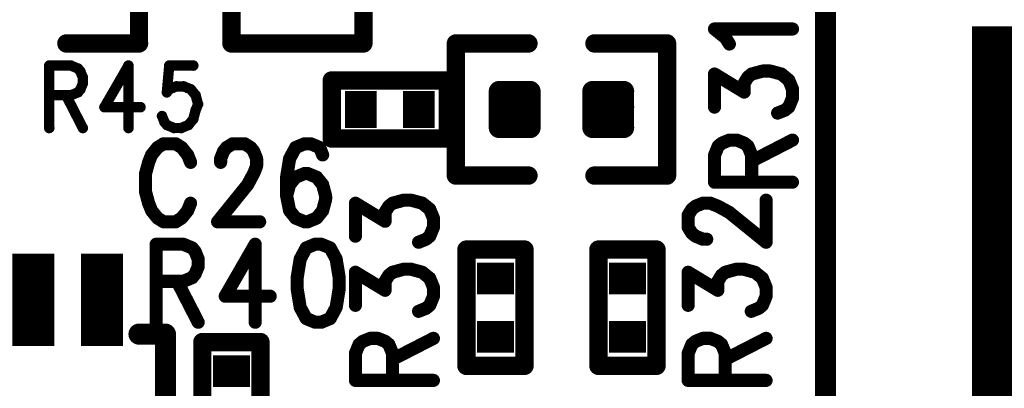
# Model space of a CAD drawing. Extents: x 2 to 38, y 2.4 to 29.6.
# Tile 58 of 93: x 16.731 to 18.455, y 18.021 to 18.665. Entities that reach past the tile are written whole.
import ezdxf

# ---------------------------------------------------------------- set-up
doc = ezdxf.new("R2010")
doc.units = 0
doc.layers.get('0').update_dxf_attribs({"linetype": 'CONTINUOUS'})
doc.layers.add('adt001026', color=1, linetype='CONTINUOUS')

# ---------------------------------------------------------------- blocks, each defined once
blk = doc.blocks.new('D11')
at = {"const_width": 0.0115}
blk.add_lwpolyline([(-0.00575, 0, 1), (0.00575, 0, 1)], format="xyb", close=True, dxfattribs=at)
blk = doc.blocks.new('D13')
at = {"const_width": 0.0185}
blk.add_lwpolyline([(-0.00925, 0, 1), (0.00925, 0, 1)], format="xyb", close=True, dxfattribs=at)
blk = doc.blocks.new('D14')
at = {"const_width": 0.01815}
blk.add_lwpolyline([(-0.009075, 0, 1), (0.009075, 0, 1)], format="xyb", close=True, dxfattribs=at)
blk = doc.blocks.new('D15')
at = {"const_width": 0.0161}
blk.add_lwpolyline([(-0.00805, 0, 1), (0.00805, 0, 1)], format="xyb", close=True, dxfattribs=at)
blk = doc.blocks.new('D19')
at = {"const_width": 0.00925}
blk.add_lwpolyline([(-0.004625, 0, 1), (0.004625, 0, 1)], format="xyb", close=True, dxfattribs=at)
blk = doc.blocks.new('D25')
at = {"const_width": 0.0554}
blk.add_lwpolyline([(-0.0323, 0), (0.0323, 0)], dxfattribs=at)
blk = doc.blocks.new('D26')
at = {"const_width": 0.0646}
blk.add_lwpolyline([(-0.0277, 0), (0.0277, 0)], dxfattribs=at)
blk = doc.blocks.new('D40')
at = {"const_width": 0.1617}
blk.add_lwpolyline([(-0.03695, 0), (0.03695, 0)], dxfattribs=at)
blk = doc.blocks.new('D42')
at = {"const_width": 1.0031}
blk.add_lwpolyline([(-0.18255, 0), (0.18255, 0)], dxfattribs=at)

msp = doc.modelspace()

# ---------------------------------------------------------------- linework, layer by layer
at = {"layer": 'adt001026', "color": 1}
for points, const_width in [([(18.1421, 17.9997), (18.1421, 20.0339)], 0.037), ([(16.9401, 18.6238), (16.9401, 18.855)], 0.032), ([(17.1019, 18.751), (17.1019, 18.6238)], 0.032), ([(17.333, 18.6238), (17.333, 18.751)], 0.032), ([(17.9673, 18.6333), (17.9478, 18.6491)], 0.023), ([(17.9478, 18.6491), (18.0843, 18.6491)], 0.023), ([(16.8129, 18.6238), (16.9401, 18.6238)], 0.032), ([(17.1019, 18.6238), (17.333, 18.6238)], 0.032), ([(17.4949, 18.3927), (17.4949, 18.6238)], 0.032), ([(17.4949, 18.6238), (17.622, 18.6238)], 0.032), ([(17.8647, 18.6238), (17.7376, 18.6238)], 0.032), ([(17.8647, 18.3927), (17.8647, 18.6238)], 0.032), ([(17.9738, 18.6228), (17.9673, 18.6333)], 0.023), ([(16.7829, 18.5851), (16.7829, 18.4759)], 0.018), ([(16.7829, 18.5851), (16.8207, 18.5851)], 0.018), ([(16.8207, 18.5851), (16.8333, 18.5799)], 0.018), ([(16.8333, 18.5799), (16.8375, 18.5747)], 0.018), ([(16.9216, 18.5851), (16.8795, 18.5123)], 0.018), ([(16.9216, 18.5851), (16.9216, 18.4759)], 0.018), ([(16.993, 18.5851), (16.9888, 18.5383)], 0.018), ([(17.0351, 18.5851), (16.993, 18.5851)], 0.018), ([(18.0128, 18.5703), (18.0323, 18.5755)], 0.023), ([(18.0323, 18.5755), (18.0453, 18.5755)], 0.023), ([(18.0453, 18.5755), (18.0648, 18.5703)], 0.023), ([(16.8375, 18.5747), (16.8417, 18.5643)], 0.018), ([(16.8417, 18.5643), (16.8417, 18.5539)], 0.018), ([(17.2776, 18.4574), (17.2776, 18.5591)], 0.032), ([(17.2776, 18.5591), (17.481, 18.5591)], 0.032), ([(17.481, 18.5591), (17.481, 18.4574)], 0.032), ([(17.9478, 18.5125), (17.9478, 18.5703)], 0.023), ([(17.9478, 18.5703), (17.9998, 18.5387)], 0.023), ([(17.9998, 18.5545), (18.0063, 18.565)], 0.023), ([(18.0063, 18.565), (18.0128, 18.5703)], 0.023), ([(18.0648, 18.5703), (18.0778, 18.5597)], 0.023), ([(18.0778, 18.5597), (18.0843, 18.544)], 0.023), ([(16.8375, 18.5435), (16.8333, 18.5383)], 0.018), ([(16.8417, 18.5539), (16.8375, 18.5435)], 0.018), ([(16.9888, 18.5383), (16.993, 18.5435)], 0.018), ([(16.993, 18.5435), (17.0056, 18.5487)], 0.018), ([(17.0056, 18.5487), (17.0182, 18.5487)], 0.018), ([(17.0182, 18.5487), (17.0309, 18.5435)], 0.018), ([(17.0309, 18.5435), (17.0392, 18.5331)], 0.018), ([(17.5706, 18.5401), (17.6252, 18.5401)], 0.036), ([(17.5706, 18.4764), (17.5706, 18.5401)], 0.036), ([(17.6015, 18.4764), (17.6015, 18.5401)], 0.036), ([(17.6252, 18.5401), (17.6252, 18.4764)], 0.036), ([(17.7344, 18.5401), (17.789, 18.5401)], 0.036), ([(17.7344, 18.4764), (17.7344, 18.5401)], 0.036), ([(17.7471, 18.4764), (17.7471, 18.5401)], 0.036), ([(17.7835, 18.4764), (17.7835, 18.5401)], 0.036), ([(17.789, 18.5401), (17.789, 18.4764)], 0.036), ([(17.9998, 18.5387), (17.9998, 18.5545)], 0.023), ([(18.0843, 18.544), (18.0843, 18.5282)], 0.023), ([(16.8207, 18.5331), (16.7829, 18.5331)], 0.018), ([(16.8123, 18.5331), (16.8417, 18.4759)], 0.018), ([(16.8333, 18.5383), (16.8207, 18.5331)], 0.018), ([(17.0392, 18.5331), (17.0435, 18.5175)], 0.018), ([(18.0843, 18.5282), (18.0778, 18.5125)], 0.023), ([(16.8795, 18.5123), (16.9426, 18.5123)], 0.018), ([(17.0435, 18.5175), (17.0392, 18.5071)], 0.018), ([(17.5706, 18.5128), (17.6252, 18.5128)], 0.036), ([(17.7344, 18.5128), (17.789, 18.5128)], 0.036), ([(18.0713, 18.5072), (18.0583, 18.502)], 0.023), ([(18.0778, 18.5125), (18.0713, 18.5072)], 0.023), ([(16.9846, 18.4863), (16.9804, 18.4967)], 0.018), ([(17.0351, 18.4915), (17.0266, 18.4811)], 0.018), ([(17.0392, 18.5071), (17.0351, 18.4915)], 0.018), ([(16.9888, 18.4811), (16.9846, 18.4863)], 0.018), ([(17.0014, 18.4759), (16.9888, 18.4811)], 0.018), ([(17.014, 18.4759), (17.0014, 18.4759)], 0.018), ([(17.0266, 18.4811), (17.014, 18.4759)], 0.018), ([(17.6252, 18.4764), (17.5706, 18.4764)], 0.036), ([(17.5706, 18.4764), (17.6252, 18.4764)], 0.036), ([(17.789, 18.4764), (17.7344, 18.4764)], 0.036), ([(17.7344, 18.4764), (17.789, 18.4764)], 0.036), ([(17.481, 18.4574), (17.2776, 18.4574)], 0.032), ([(17.9608, 18.4494), (17.9738, 18.4547)], 0.023), ([(17.9738, 18.4547), (17.9868, 18.4547)], 0.023), ([(17.9868, 18.4547), (17.9998, 18.4494)], 0.023), ([(18.0128, 18.4179), (18.0843, 18.4547)], 0.023), ([(16.9726, 18.4418), (16.9621, 18.4288)], 0.023), ([(16.9831, 18.4483), (16.9726, 18.4418)], 0.023), ([(17.0042, 18.4483), (16.9831, 18.4483)], 0.023), ([(17.0147, 18.4418), (17.0042, 18.4483)], 0.023), ([(17.0252, 18.4288), (17.0147, 18.4418)], 0.023), ([(17.0882, 18.4353), (17.0935, 18.4418)], 0.023), ([(17.0935, 18.4418), (17.104, 18.4483)], 0.023), ([(17.104, 18.4483), (17.125, 18.4483)], 0.023), ([(17.125, 18.4483), (17.1355, 18.4418)], 0.023), ([(17.1355, 18.4418), (17.1408, 18.4353)], 0.023), ([(17.2143, 18.4418), (17.2038, 18.4223)], 0.023), ([(17.2301, 18.4483), (17.2143, 18.4418)], 0.023), ([(17.2406, 18.4483), (17.2301, 18.4483)], 0.023), ([(17.2563, 18.4418), (17.2406, 18.4483)], 0.023), ([(17.2616, 18.4288), (17.2563, 18.4418)], 0.023), ([(17.9478, 18.4284), (17.9543, 18.4442)], 0.023), ([(17.9543, 18.4442), (17.9608, 18.4494)], 0.023), ([(17.9998, 18.4494), (18.0063, 18.4442)], 0.023), ([(18.0063, 18.4442), (18.0128, 18.4284)], 0.023), ([(16.9621, 18.4288), (16.9569, 18.4158)], 0.023), ([(17.0304, 18.4158), (17.0252, 18.4288)], 0.023), ([(17.083, 18.4223), (17.0882, 18.4353)], 0.023), ([(17.083, 18.4158), (17.083, 18.4223)], 0.023), ([(17.1408, 18.4353), (17.146, 18.4223)], 0.023), ([(17.146, 18.4223), (17.146, 18.4093)], 0.023), ([(17.2038, 18.4223), (17.1985, 18.3898)], 0.023), ([(17.9478, 18.3811), (17.9478, 18.4284)], 0.023), ([(18.0128, 18.4284), (18.0128, 18.3811)], 0.023), ([(16.9569, 18.4158), (16.9516, 18.3963)], 0.023), ([(17.146, 18.4093), (17.1408, 18.3963)], 0.023), ([(16.9516, 18.3963), (16.9516, 18.3638)], 0.023), ([(17.1408, 18.3963), (17.1303, 18.3768)], 0.023), ([(17.1985, 18.3898), (17.1985, 18.3573)], 0.023), ([(17.2143, 18.3898), (17.2038, 18.3768)], 0.023), ([(17.2301, 18.3963), (17.2143, 18.3898)], 0.023), ([(17.2353, 18.3963), (17.2301, 18.3963)], 0.023), ([(17.2511, 18.3898), (17.2353, 18.3963)], 0.023), ([(17.2616, 18.3768), (17.2511, 18.3898)], 0.023), ([(17.622, 18.3927), (17.4949, 18.3927)], 0.032), ([(17.7376, 18.3927), (17.8647, 18.3927)], 0.032), ([(17.1303, 18.3768), (17.0777, 18.3118)], 0.023), ([(17.2038, 18.3768), (17.1985, 18.3573)], 0.023), ([(17.2668, 18.3573), (17.2616, 18.3768)], 0.023), ([(17.9478, 18.3811), (18.0843, 18.3811)], 0.023), ([(16.9516, 18.3638), (16.9569, 18.3443)], 0.023), ([(17.1985, 18.3573), (17.2038, 18.3313)], 0.023), ([(17.2616, 18.3313), (17.2668, 18.3508)], 0.023), ([(17.2668, 18.3508), (17.2668, 18.3573)], 0.023), ([(16.9569, 18.3443), (16.9621, 18.3313)], 0.023), ([(17.0252, 18.3313), (17.0304, 18.3443)], 0.023), ([(17.319, 18.2866), (17.319, 18.3443)], 0.023), ([(17.319, 18.3443), (17.371, 18.3128)], 0.023), ([(17.371, 18.3286), (17.3775, 18.3391)], 0.023), ([(17.3775, 18.3391), (17.384, 18.3443)], 0.023), ([(17.384, 18.3443), (17.4035, 18.3496)], 0.023), ([(17.4035, 18.3496), (17.4165, 18.3496)], 0.023), ([(17.4165, 18.3496), (17.4361, 18.3443)], 0.023), ([(17.4361, 18.3443), (17.4491, 18.3338)], 0.023), ([(17.4491, 18.3338), (17.4556, 18.3181)], 0.023), ([(17.9016, 18.3233), (17.9081, 18.3338)], 0.023), ([(17.9081, 18.3338), (17.9146, 18.3391)], 0.023), ([(17.9146, 18.3391), (17.9276, 18.3443)], 0.023), ([(17.9276, 18.3443), (17.9406, 18.3443)], 0.023), ([(17.9406, 18.3443), (17.9536, 18.3391)], 0.023), ([(17.9536, 18.3391), (17.9731, 18.3286)], 0.023), ([(18.0381, 18.276), (18.0381, 18.3496)], 0.023), ([(16.9621, 18.3313), (16.9726, 18.3183)], 0.023), ([(16.9726, 18.3183), (16.9831, 18.3118)], 0.023), ([(17.0042, 18.3118), (17.0147, 18.3183)], 0.023), ([(17.0147, 18.3183), (17.0252, 18.3313)], 0.023), ([(17.2038, 18.3313), (17.2143, 18.3183)], 0.023), ([(17.2143, 18.3183), (17.2301, 18.3118)], 0.023), ([(17.2353, 18.3118), (17.2511, 18.3183)], 0.023), ([(17.2511, 18.3183), (17.2616, 18.3313)], 0.023), ([(17.371, 18.3128), (17.371, 18.3286)], 0.023), ([(17.4556, 18.3181), (17.4556, 18.3023)], 0.023), ([(17.9016, 18.3023), (17.9016, 18.3233)], 0.023), ([(17.9731, 18.3286), (18.0381, 18.276)], 0.023), ([(16.9831, 18.3118), (17.0042, 18.3118)], 0.023), ([(17.0777, 18.3118), (17.1513, 18.3118)], 0.023), ([(17.2301, 18.3118), (17.2353, 18.3118)], 0.023), ([(17.4556, 18.3023), (17.4491, 18.2866)], 0.023), ([(17.9081, 18.2918), (17.9016, 18.3023)], 0.023), ([(17.4426, 18.2813), (17.4296, 18.276)], 0.023), ([(17.4491, 18.2866), (17.4426, 18.2813)], 0.023), ([(17.9146, 18.2866), (17.9081, 18.2918)], 0.023), ([(17.9276, 18.2813), (17.9146, 18.2866)], 0.023), ([(17.9341, 18.2813), (17.9276, 18.2813)], 0.023), ([(16.9701, 18.2726), (16.9701, 18.1361)], 0.023), ([(16.9701, 18.2726), (17.0174, 18.2726)], 0.023), ([(17.0174, 18.2726), (17.0332, 18.2661)], 0.023), ([(17.0332, 18.2661), (17.0384, 18.2596)], 0.023), ([(17.1435, 18.2726), (17.091, 18.1816)], 0.023), ([(17.1435, 18.2726), (17.1435, 18.1361)], 0.023), ([(17.2328, 18.2661), (17.2223, 18.2466)], 0.023), ([(17.2486, 18.2726), (17.2328, 18.2661)], 0.023), ([(17.2591, 18.2726), (17.2486, 18.2726)], 0.023), ([(17.2748, 18.2661), (17.2591, 18.2726)], 0.023), ([(17.2853, 18.2466), (17.2748, 18.2661)], 0.023), ([(17.5134, 18.0598), (17.5134, 18.2632)], 0.032), ([(17.5134, 18.2632), (17.6151, 18.2632)], 0.032), ([(17.6151, 18.2632), (17.6151, 18.0598)], 0.032), ([(17.7445, 18.0598), (17.7445, 18.2632)], 0.032), ([(17.7445, 18.2632), (17.8462, 18.2632)], 0.032), ([(17.8462, 18.2632), (17.8462, 18.0598)], 0.032), ([(17.0384, 18.2596), (17.0437, 18.2466)], 0.023), ([(17.0437, 18.2466), (17.0437, 18.2336)], 0.023), ([(17.2223, 18.2466), (17.217, 18.2141)], 0.023), ([(17.2906, 18.2141), (17.2853, 18.2466)], 0.023), ([(17.0437, 18.2336), (17.0384, 18.2206)], 0.023), ([(17.0332, 18.2141), (17.0174, 18.2076)], 0.023), ([(17.0384, 18.2206), (17.0332, 18.2141)], 0.023), ([(17.217, 18.2141), (17.217, 18.1946)], 0.023), ([(17.2906, 18.1946), (17.2906, 18.2141)], 0.023), ([(17.319, 18.1657), (17.319, 18.2235)], 0.023), ([(17.319, 18.2235), (17.371, 18.192)], 0.023), ([(17.371, 18.2078), (17.3775, 18.2183)], 0.023), ([(17.3775, 18.2183), (17.384, 18.2235)], 0.023), ([(17.384, 18.2235), (17.4035, 18.2288)], 0.023), ([(17.4035, 18.2288), (17.4165, 18.2288)], 0.023), ([(17.4165, 18.2288), (17.4361, 18.2235)], 0.023), ([(17.4361, 18.2235), (17.4491, 18.213)], 0.023), ([(17.4491, 18.213), (17.4556, 18.1972)], 0.023), ([(17.9016, 18.1657), (17.9016, 18.2235)], 0.023), ([(17.9016, 18.2235), (17.9536, 18.192)], 0.023), ([(17.9536, 18.2078), (17.9601, 18.2183)], 0.023), ([(17.9601, 18.2183), (17.9666, 18.2235)], 0.023), ([(17.9666, 18.2235), (17.9861, 18.2288)], 0.023), ([(17.9861, 18.2288), (17.9991, 18.2288)], 0.023), ([(17.9991, 18.2288), (18.0186, 18.2235)], 0.023), ([(18.0186, 18.2235), (18.0316, 18.213)], 0.023), ([(18.0316, 18.213), (18.0381, 18.1972)], 0.023), ([(17.0174, 18.2076), (16.9701, 18.2076)], 0.023), ([(17.0069, 18.2076), (17.0437, 18.1361)], 0.023), ([(17.217, 18.1946), (17.2223, 18.1621)], 0.023), ([(17.2853, 18.1621), (17.2906, 18.1946)], 0.023), ([(17.371, 18.192), (17.371, 18.2078)], 0.023), ([(17.4556, 18.1972), (17.4556, 18.1815)], 0.023), ([(17.9536, 18.192), (17.9536, 18.2078)], 0.023), ([(18.0381, 18.1972), (18.0381, 18.1815)], 0.023), ([(17.091, 18.1816), (17.1698, 18.1816)], 0.023), ([(17.4556, 18.1815), (17.4491, 18.1657)], 0.023), ([(18.0381, 18.1815), (18.0316, 18.1657)], 0.023), ([(17.2223, 18.1621), (17.2328, 18.1426)], 0.023), ([(17.2748, 18.1426), (17.2853, 18.1621)], 0.023), ([(17.4426, 18.1605), (17.4296, 18.1552)], 0.023), ([(17.4491, 18.1657), (17.4426, 18.1605)], 0.023), ([(18.0251, 18.1605), (18.0121, 18.1552)], 0.023), ([(18.0316, 18.1657), (18.0251, 18.1605)], 0.023), ([(17.2328, 18.1426), (17.2486, 18.1361)], 0.023), ([(17.2486, 18.1361), (17.2591, 18.1361)], 0.023), ([(17.2591, 18.1361), (17.2748, 18.1426)], 0.023), ([(16.9863, 18.1153), (16.9401, 18.1153)], 0.037), ([(16.9863, 17.8841), (16.9863, 18.1153)], 0.037), ([(17.051, 17.898), (17.051, 18.1014)], 0.032), ([(17.051, 18.1014), (17.1527, 18.1014)], 0.032), ([(17.1527, 18.1014), (17.1527, 17.898)], 0.032), ([(17.319, 18.0817), (17.3255, 18.0974)], 0.023), ([(17.3255, 18.0974), (17.332, 18.1027)], 0.023), ([(17.332, 18.1027), (17.345, 18.1079)], 0.023), ([(17.345, 18.1079), (17.358, 18.1079)], 0.023), ([(17.358, 18.1079), (17.371, 18.1027)], 0.023), ([(17.371, 18.1027), (17.3775, 18.0974)], 0.023), ([(17.3775, 18.0974), (17.384, 18.0817)], 0.023), ([(17.384, 18.0712), (17.4556, 18.1079)], 0.023), ([(17.9016, 18.0817), (17.9081, 18.0974)], 0.023), ([(17.9081, 18.0974), (17.9146, 18.1027)], 0.023), ([(17.9146, 18.1027), (17.9276, 18.1079)], 0.023), ([(17.9276, 18.1079), (17.9406, 18.1079)], 0.023), ([(17.9406, 18.1079), (17.9536, 18.1027)], 0.023), ([(17.9536, 18.1027), (17.9601, 18.0974)], 0.023), ([(17.9601, 18.0974), (17.9666, 18.0817)], 0.023), ([(17.9666, 18.0712), (18.0381, 18.1079)], 0.023), ([(17.319, 18.0344), (17.319, 18.0817)], 0.023), ([(17.384, 18.0817), (17.384, 18.0344)], 0.023), ([(17.9016, 18.0344), (17.9016, 18.0817)], 0.023), ([(17.9666, 18.0817), (17.9666, 18.0344)], 0.023), ([(17.6151, 18.0598), (17.5134, 18.0598)], 0.032), ([(17.8462, 18.0598), (17.7445, 18.0598)], 0.032), ([(17.319, 18.0344), (17.4556, 18.0344)], 0.023), ([(17.9016, 18.0344), (18.0381, 18.0344)], 0.023)]:
    msp.add_lwpolyline(points, dxfattribs=dict(at, const_width=const_width))

# ---------------------------------------------------------------- block references
at = {"layer": 'adt001026'}
for name, p in [('D11', (17.9478, 18.6491)), ('D11', (18.0843, 18.6491)), ('D15', (16.8129, 18.6238)), ('D15', (16.9401, 18.6238)), ('D15', (17.1019, 18.6238)), ('D15', (17.333, 18.6238)), ('D15', (17.4949, 18.6238)), ('D15', (17.622, 18.6238)), ('D15', (17.7376, 18.6238)), ('D15', (17.8647, 18.6238)), ('D42', (18.5813, 18.1523)), ('D11', (17.9673, 18.6333)), ('D11', (17.9738, 18.6228)), ('D19', (16.7829, 18.5851)), ('D19', (16.7829, 18.5851)), ('D19', (16.8207, 18.5851)), ('D19', (16.8333, 18.5799)), ('D19', (16.9216, 18.5851)), ('D19', (16.9216, 18.5851)), ('D19', (16.993, 18.5851)), ('D19', (17.0351, 18.5851)), ('D11', (18.0323, 18.5755)), ('D11', (18.0453, 18.5755)), ('D19', (16.8375, 18.5747)), ('D19', (16.8417, 18.5643)), ('D15', (17.2776, 18.5591)), ('D15', (17.481, 18.5591)), ('D11', (17.9478, 18.5703)), ('D11', (18.0063, 18.565)), ('D11', (18.0128, 18.5703)), ('D11', (18.0648, 18.5703)), ('D11', (18.0778, 18.5597)), ('D19', (16.8375, 18.5435)), ('D19', (16.8417, 18.5539)), ('D19', (16.993, 18.5435)), ('D19', (17.0056, 18.5487)), ('D19', (17.0182, 18.5487)), ('D19', (17.0309, 18.5435)), ('D14', (17.5706, 18.5401)), ('D14', (17.5706, 18.5401)), ('D14', (17.6015, 18.5401)), ('D14', (17.6252, 18.5401)), ('D14', (17.7344, 18.5401)), ('D14', (17.7344, 18.5401)), ('D14', (17.7471, 18.5401)), ('D14', (17.7835, 18.5401)), ('D14', (17.789, 18.5401)), ('D11', (17.9998, 18.5545)), ('D11', (18.0843, 18.544)), ('D19', (16.7829, 18.5331)), ('D19', (16.8123, 18.5331)), ('D19', (16.8207, 18.5331)), ('D19', (16.8333, 18.5383)), ('D19', (16.9888, 18.5383)), ('D19', (17.0392, 18.5331)), ('D26', (17.3284, 18.5083)), ('D26', (17.4301, 18.5083)), ('D11', (17.9998, 18.5387)), ('D11', (18.0843, 18.5282)), ('D19', (16.8795, 18.5123)), ('D19', (16.9426, 18.5123)), ('D19', (17.0435, 18.5175)), ('D14', (17.5706, 18.5128)), ('D14', (17.6252, 18.5128)), ('D14', (17.7344, 18.5128)), ('D14', (17.789, 18.5128)), ('D11', (17.9478, 18.5125)), ('D11', (18.0713, 18.5072)), ('D11', (18.0778, 18.5125)), ('D19', (16.9804, 18.4967)), ('D19', (17.0351, 18.4915)), ('D19', (17.0392, 18.5071)), ('D11', (18.0583, 18.502)), ('D19', (16.7829, 18.4759)), ('D19', (16.8417, 18.4759)), ('D19', (16.9216, 18.4759)), ('D19', (16.9846, 18.4863)), ('D19', (16.9888, 18.4811)), ('D19', (17.0014, 18.4759)), ('D19', (17.014, 18.4759)), ('D19', (17.0266, 18.4811)), ('D14', (17.5706, 18.4764)), ('D14', (17.5706, 18.4764)), ('D14', (17.6015, 18.4764)), ('D14', (17.6252, 18.4764)), ('D14', (17.6252, 18.4764)), ('D14', (17.7344, 18.4764)), ('D14', (17.7344, 18.4764)), ('D14', (17.7471, 18.4764)), ('D14', (17.7835, 18.4764)), ('D14', (17.789, 18.4764)), ('D14', (17.789, 18.4764)), ('D15', (17.2776, 18.4574)), ('D15', (17.481, 18.4574)), ('D15', (17.481, 18.4574)), ('D11', (17.9738, 18.4547)), ('D11', (17.9868, 18.4547)), ('D11', (18.0843, 18.4547)), ('D11', (16.9726, 18.4418)), ('D11', (16.9831, 18.4483)), ('D11', (17.0042, 18.4483)), ('D11', (17.0147, 18.4418)), ('D11', (17.0935, 18.4418)), ('D11', (17.104, 18.4483)), ('D11', (17.125, 18.4483)), ('D11', (17.1355, 18.4418)), ('D11', (17.2143, 18.4418)), ('D11', (17.2301, 18.4483)), ('D11', (17.2406, 18.4483)), ('D11', (17.2563, 18.4418)), ('D11', (17.9543, 18.4442)), ('D11', (17.9608, 18.4494)), ('D11', (17.9998, 18.4494)), ('D11', (18.0063, 18.4442)), ('D11', (16.9621, 18.4288)), ('D11', (17.0252, 18.4288)), ('D11', (17.083, 18.4223)), ('D11', (17.0882, 18.4353)), ('D11', (17.1408, 18.4353)), ('D11', (17.146, 18.4223)), ('D11', (17.2038, 18.4223)), ('D11', (17.2616, 18.4288)), ('D11', (17.9478, 18.4284)), ('D11', (18.0128, 18.4284)), ('D11', (16.9569, 18.4158)), ('D11', (17.0304, 18.4158)), ('D11', (17.083, 18.4158)), ('D11', (17.146, 18.4093)), ('D11', (18.0128, 18.4179)), ('D11', (16.9516, 18.3963)), ('D11', (17.1408, 18.3963)), ('D11', (17.1985, 18.3898)), ('D11', (17.2143, 18.3898)), ('D11', (17.2301, 18.3963)), ('D11', (17.2353, 18.3963)), ('D11', (17.2511, 18.3898)), ('D15', (17.4949, 18.3927)), ('D15', (17.622, 18.3927)), ('D15', (17.7376, 18.3927)), ('D15', (17.8647, 18.3927)), ('D11', (17.1303, 18.3768)), ('D11', (17.2038, 18.3768)), ('D11', (17.2616, 18.3768)), ('D11', (17.9478, 18.3811)), ('D11', (17.9478, 18.3811)), ('D11', (18.0128, 18.3811)), ('D11', (18.0843, 18.3811)), ('D11', (16.9516, 18.3638)), ('D11', (17.1985, 18.3573)), ('D11', (17.1985, 18.3573)), ('D11', (17.2668, 18.3573)), ('D11', (17.2668, 18.3508)), ('D11', (16.9569, 18.3443)), ('D11', (17.0304, 18.3443)), ('D11', (17.319, 18.3443)), ('D11', (17.3775, 18.3391)), ('D11', (17.384, 18.3443)), ('D11', (17.4035, 18.3496)), ('D11', (17.4165, 18.3496)), ('D11', (17.4361, 18.3443)), ('D11', (17.4491, 18.3338)), ('D11', (17.9081, 18.3338)), ('D11', (17.9146, 18.3391)), ('D11', (17.9276, 18.3443)), ('D11', (17.9406, 18.3443)), ('D11', (17.9536, 18.3391)), ('D11', (18.0381, 18.3496)), ('D11', (16.9621, 18.3313)), ('D11', (16.9726, 18.3183)), ('D11', (17.0147, 18.3183)), ('D11', (17.0252, 18.3313)), ('D11', (17.2038, 18.3313)), ('D11', (17.2143, 18.3183)), ('D11', (17.2511, 18.3183)), ('D11', (17.2616, 18.3313)), ('D11', (17.371, 18.3286)), ('D11', (17.4556, 18.3181)), ('D11', (17.9016, 18.3233)), ('D11', (17.9731, 18.3286)), ('D11', (16.9831, 18.3118)), ('D11', (17.0042, 18.3118)), ('D11', (17.0777, 18.3118)), ('D11', (17.1513, 18.3118)), ('D11', (17.2301, 18.3118)), ('D11', (17.2353, 18.3118)), ('D11', (17.371, 18.3128)), ('D11', (17.4556, 18.3023)), ('D11', (17.9016, 18.3023)), ('D11', (17.319, 18.2866)), ('D11', (17.4426, 18.2813)), ('D11', (17.4491, 18.2866)), ('D11', (17.9081, 18.2918)), ('D11', (17.9146, 18.2866)), ('D11', (17.9276, 18.2813)), ('D11', (17.9341, 18.2813)), ('D11', (16.9701, 18.2726)), ('D11', (16.9701, 18.2726)), ('D11', (17.0174, 18.2726)), ('D11', (17.0332, 18.2661)), ('D11', (17.1435, 18.2726)), ('D11', (17.1435, 18.2726)), ('D11', (17.2328, 18.2661)), ('D11', (17.2486, 18.2726)), ('D11', (17.2486, 18.2726)), ('D11', (17.2591, 18.2726)), ('D11', (17.2748, 18.2661)), ('D11', (17.4296, 18.276)), ('D15', (17.5134, 18.2632)), ('D15', (17.6151, 18.2632)), ('D15', (17.7445, 18.2632)), ('D15', (17.8462, 18.2632)), ('D11', (18.0381, 18.276)), ('D11', (17.0384, 18.2596)), ('D11', (17.0437, 18.2466)), ('D11', (17.2223, 18.2466)), ('D11', (17.2853, 18.2466)), ('D40', (16.6349, 18.1754)), ('D40', (16.7551, 18.1754)), ('D40', (16.8753, 18.1754)), ('D11', (17.0437, 18.2336)), ('D11', (17.0332, 18.2141)), ('D11', (17.0384, 18.2206)), ('D11', (17.217, 18.2141)), ('D11', (17.2906, 18.2141)), ('D11', (17.319, 18.2235)), ('D11', (17.3775, 18.2183)), ('D11', (17.384, 18.2235)), ('D11', (17.4035, 18.2288)), ('D11', (17.4165, 18.2288)), ('D11', (17.4361, 18.2235)), ('D11', (17.4491, 18.213)), ('D25', (17.5642, 18.2124)), ('D25', (17.7954, 18.2124)), ('D11', (17.9016, 18.2235)), ('D11', (17.9601, 18.2183)), ('D11', (17.9666, 18.2235)), ('D11', (17.9861, 18.2288)), ('D11', (17.9991, 18.2288)), ('D11', (18.0186, 18.2235)), ('D11', (18.0316, 18.213)), ('D11', (16.9701, 18.2076)), ('D11', (17.0069, 18.2076)), ('D11', (17.0174, 18.2076)), ('D11', (17.217, 18.1946)), ('D11', (17.2906, 18.1946)), ('D11', (17.371, 18.2078)), ('D11', (17.4556, 18.1972)), ('D11', (17.9536, 18.2078)), ('D11', (18.0381, 18.1972)), ('D11', (17.091, 18.1816)), ('D11', (17.1698, 18.1816)), ('D11', (17.371, 18.192)), ('D11', (17.4556, 18.1815)), ('D11', (17.9536, 18.192)), ('D11', (18.0381, 18.1815)), ('D11', (17.2223, 18.1621)), ('D11', (17.2853, 18.1621)), ('D11', (17.319, 18.1657)), ('D11', (17.4426, 18.1605)), ('D11', (17.4491, 18.1657)), ('D11', (17.9016, 18.1657)), ('D11', (18.0251, 18.1605)), ('D11', (18.0316, 18.1657)), ('D11', (17.4296, 18.1552)), ('D11', (18.0121, 18.1552)), ('D11', (16.9701, 18.1361)), ('D11', (17.0437, 18.1361)), ('D11', (17.1435, 18.1361)), ('D11', (17.2328, 18.1426)), ('D11', (17.2486, 18.1361)), ('D11', (17.2591, 18.1361)), ('D11', (17.2748, 18.1426)), ('D25', (17.5642, 18.1107)), ('D25', (17.7954, 18.1107)), ('D13', (16.9401, 18.1153)), ('D13', (16.9863, 18.1153)), ('D15', (17.051, 18.1014)), ('D15', (17.1527, 18.1014)), ('D11', (17.3255, 18.0974)), ('D11', (17.332, 18.1027)), ('D11', (17.345, 18.1079)), ('D11', (17.358, 18.1079)), ('D11', (17.371, 18.1027)), ('D11', (17.3775, 18.0974)), ('D11', (17.4556, 18.1079)), ('D11', (17.9081, 18.0974)), ('D11', (17.9146, 18.1027)), ('D11', (17.9276, 18.1079)), ('D11', (17.9406, 18.1079)), ('D11', (17.9536, 18.1027)), ('D11', (17.9601, 18.0974)), ('D11', (18.0381, 18.1079)), ('D11', (17.319, 18.0817)), ('D11', (17.384, 18.0817)), ('D11', (17.9016, 18.0817)), ('D11', (17.9666, 18.0817)), ('D25', (17.1019, 18.0506)), ('D11', (17.384, 18.0712)), ('D15', (17.5134, 18.0598)), ('D15', (17.5134, 18.0598)), ('D15', (17.6151, 18.0598)), ('D15', (17.7445, 18.0598)), ('D15', (17.7445, 18.0598)), ('D15', (17.8462, 18.0598)), ('D11', (17.9666, 18.0712)), ('D11', (17.319, 18.0344)), ('D11', (17.319, 18.0344)), ('D11', (17.384, 18.0344)), ('D11', (17.4556, 18.0344)), ('D11', (17.9016, 18.0344)), ('D11', (17.9016, 18.0344)), ('D11', (17.9666, 18.0344)), ('D11', (18.0381, 18.0344))]:
    msp.add_blockref(name, p, dxfattribs=at)

doc.saveas('drawing.dxf')
